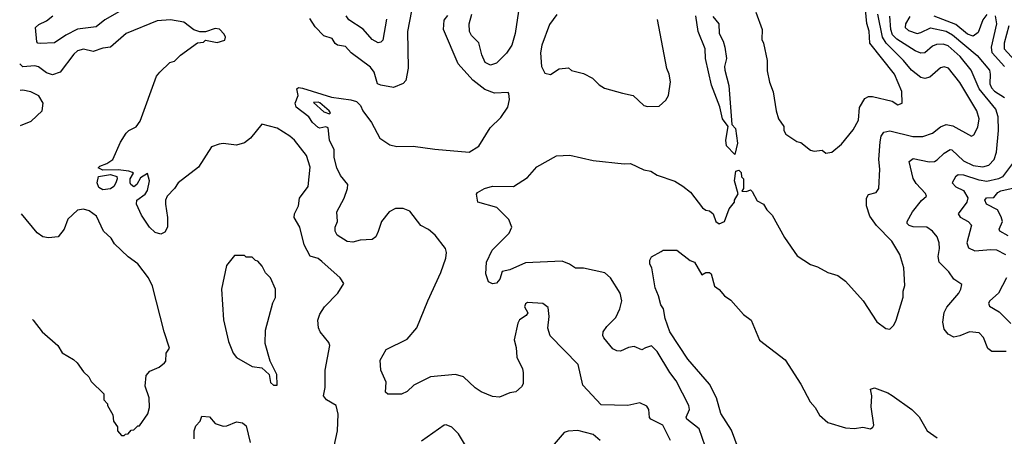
# Model space of a CAD drawing. Extents: x 2239805 to 2396427, y 665731 to 772158.
# Tile 64 of 256: x 2248746 to 2253825, y 708787 to 710936. Entities that reach past the tile are written whole.
import ezdxf

# ---------------------------------------------------------------- set-up
doc = ezdxf.new("R2010")
doc.units = 0

msp = doc.modelspace()

# ---------------------------------------------------------------- linework, layer by layer
at = {"layer": '0CON05XD'}
for points in [[(2250777.1, 711035), (2250745.8, 710875), (2250750, 710685), (2250737.3, 710622.7), (2250725, 710606.2), (2250673.6, 710586.4), (2250608.3, 710598.3), (2250592.5, 710605), (2250574.2, 710665), (2250555, 710691.4), (2250455.4, 710765.4), (2250427.2, 710797.2), (2250385, 710803.8), (2250372.7, 710812.7), (2250358.3, 710838.3), (2250315, 710852.5), (2250269.7, 710899.7), (2250242.7, 710942.7)], [(2251324.4, 711015), (2251302.5, 710865), (2251284, 710804)], [(2252905, 710247.5), (2252935, 710253.3), (2252985.7, 710294.3), (2253045, 710367.5), (2253072.3, 710417.7), (2253077.9, 710482.1), (2253105, 710530), (2253125, 710539.2), (2253145, 710539.2), (2253246, 710516), (2253275, 710497.5), (2253297.5, 710505), (2253296.2, 710565), (2253258.9, 710655), (2253131.4, 710815), (2253127.2, 710877.2), (2253115.6, 710915.6), (2253105.5, 711024.5)], [(2249274, 710985), (2249185, 710935.6), (2249140.6, 710899.4), (2249045, 710886.9), (2248985, 710856.8), (2248925, 710816.9), (2248852.5, 710812.5), (2248840, 710815), (2248835, 710822.5), (2248827.1, 710895), (2248845, 710911.9), (2248885, 710930.6), (2248917.5, 710955)], [(2252104, 708765), (2252062.9, 708845), (2252001.2, 708875), (2251994.2, 708884.2), (2251991.2, 708925), (2251981.7, 708941.7), (2251945, 708960), (2251883.9, 708946.1), (2251745, 708949.2), (2251651.2, 709051.2), (2251627.3, 709157.3), (2251483.3, 709305), (2251470, 709345), (2251476.7, 709405), (2251471.7, 709451.7), (2251445, 709472.5), (2251365, 709476.2), (2251355, 709470), (2251350, 709455), (2251367, 709423), (2251359.3, 709410.7), (2251325, 709387.5), (2251315, 709370), (2251296.7, 709285), (2251307.5, 709245), (2251310, 709195), (2251340, 709135), (2251343.3, 709115), (2251343, 709057), (2251335, 709042.5), (2251305, 709016.7), (2251275, 709011.2), (2251220.7, 708989.3), (2251185, 708991.2), (2251125.8, 709015.8), (2251095, 709036.7), (2251035, 709094.2), (2250995, 709105.8), (2250865, 709094), (2250779.3, 709050.7), (2250745, 709017.5), (2250715, 709003.3), (2250645.8, 709004.2), (2250633.3, 709015), (2250636.1, 709066.1), (2250608.3, 709128.3), (2250605, 709180), (2250636.7, 709235), (2250745, 709288), (2250795, 709346.7), (2250850.8, 709485), (2250918.8, 709631.2), (2250943.8, 709705), (2250948, 709735), (2250943.3, 709755), (2250890, 709825), (2250855, 709853.8), (2250816.2, 709875), (2250757.9, 709947.9), (2250725, 709962), (2250685, 709962), (2250652, 709945), (2250612, 709895), (2250595, 709842.5), (2250584.1, 709815.9), (2250565, 709801.2), (2250502.3, 709797.7), (2250465, 709788.8), (2250435, 709791.2), (2250383.8, 709825), (2250374, 709845), (2250374, 709865), (2250386.2, 709895), (2250382.9, 709945), (2250420, 710015), (2250437.5, 710065), (2250438, 710085), (2250401.3, 710131.3), (2250382, 710172), (2250368.1, 710225), (2250369.2, 710265), (2250344, 710315), (2250337.5, 710377.5), (2250325, 710383.3), (2250295, 710376.7), (2250285, 710380), (2250256.7, 710405), (2250237.5, 710435), (2250172.5, 710485), (2250167.5, 710505), (2250183.3, 710545), (2250175, 710580), (2250185, 710586.7), (2250205, 710583.3), (2250355, 710536), (2250455, 710523.3), (2250483.6, 710513.6), (2250503.6, 710493.6), (2250516.7, 710465), (2250561.2, 710405), (2250603.3, 710325), (2250655, 710290), (2250691.2, 710281.2), (2250775, 710283.1), (2250888.3, 710268.3), (2251065, 710253.3), (2251115, 710283.3), (2251172.7, 710377.3), (2251228.8, 710431.2), (2251263.3, 710485), (2251272.5, 710525), (2251270, 710555), (2251265, 710560), (2251195, 710557.5), (2251145.8, 710575.8), (2251083.3, 710623.3), (2251007.9, 710707.9), (2250932.5, 710885), (2250936.1, 710933.9), (2250955, 710956.7)], [(2250638.9, 710938.9), (2250618.9, 710831.1), (2250609.7, 710820.3), (2250595, 710817.1), (2250565, 710833.1), (2250517.6, 710887.6), (2250444.6, 710934.6), (2250430.6, 710955)], [(2251284, 710804), (2251257.4, 710762.6), (2251205, 710711.4), (2251175, 710701.4), (2251148, 710715), (2251129.4, 710755), (2251115, 710816.2), (2251076, 710855), (2251067.1, 710875), (2251064.4, 710915), (2251079.2, 710965)], [(2252282.5, 708735), (2252250.8, 708825), (2252188, 708875), (2252184.3, 708885), (2252202, 708925), (2252197.5, 708945), (2252133, 709073), (2252100, 709115), (2252035, 709223.8), (2252005, 709253.8), (2251975, 709242.5), (2251955, 709232.5), (2251915, 709249.2), (2251885.9, 709244.1), (2251845, 709226.7), (2251827, 709227), (2251805, 709237.5), (2251758.8, 709295), (2251753.6, 709306.4), (2251756.2, 709325), (2251775, 709353.3), (2251820.9, 709399.1), (2251842.5, 709445), (2251852.9, 709485), (2251844, 709525), (2251794, 709605), (2251765, 709630), (2251655, 709653.8), (2251613.6, 709653.6), (2251582.5, 709675), (2251545, 709690), (2251355, 709681.2), (2251275, 709646.2), (2251235, 709637.5), (2251223.3, 709596.7), (2251205, 709577.5), (2251185, 709573.3), (2251163.6, 709583.6), (2251151.2, 709625), (2251154, 709685), (2251182.7, 709747.3), (2251271.2, 709835), (2251284, 709865), (2251270, 709905), (2251206.8, 709966.8), (2251110, 709995), (2251102.5, 710035), (2251107.5, 710045), (2251144.1, 710065.9), (2251185, 710077.1), (2251293.9, 710076.1), (2251365, 710122.5), (2251413.9, 710176.1), (2251515, 710233.3), (2251583.6, 710236.4), (2251705, 710210), (2251865, 710192), (2251896.1, 710193.9), (2251965, 710161.4), (2252002.5, 710155), (2252035, 710133.8), (2252125, 710103.3), (2252167.3, 710077.3), (2252205.9, 710045.9), (2252267.5, 709965), (2252285, 709953.3), (2252305, 709950), (2252322.5, 709935), (2252337.5, 709895), (2252355, 709883.3), (2252382.5, 709895), (2252405, 709960), (2252432.5, 709995), (2252432.5, 710005), (2252451.7, 710038.3), (2252433.3, 710105), (2252440, 710155), (2252455, 710160), (2252467, 710147), (2252470, 710125), (2252480, 710115), (2252480, 710065), (2252471.7, 710051.7), (2252495, 710050), (2252515, 710057.5), (2252525, 710050), (2252550.7, 710000.7), (2252582.5, 709985), (2252600, 709955), (2252628.3, 709928.3), (2252691.7, 709811.7), (2252757, 709717), (2252825, 709672.5), (2252861.7, 709661.7), (2252915, 709632.5), (2252967, 709617), (2253006.4, 709586.4), (2253097.5, 709485), (2253167, 709377), (2253213, 709343), (2253235, 709340), (2253255, 709360), (2253267.5, 709385), (2253302.5, 709505), (2253302.5, 709535), (2253312.5, 709565), (2253306, 709655), (2253285.8, 709725), (2253245, 709794), (2253165.7, 709875), (2253132, 709922), (2253114.4, 709975), (2253114.2, 710015.8), (2253125, 710033.3), (2253163.3, 710045), (2253177.5, 710065), (2253182.5, 710165), (2253176.9, 710215), (2253184.5, 710305.5), (2253190, 710335), (2253203.8, 710355), (2253235, 710362.5), (2253352.6, 710332.6), (2253405, 710333.3), (2253455, 710350.6), (2253496.3, 710383.7), (2253525, 710394.4), (2253558.6, 710388.6), (2253655.8, 710334.2), (2253667.3, 710342.7), (2253689.1, 710380.9), (2253695.6, 710424.4), (2253683.5, 710465), (2253595, 710612.5), (2253536.2, 710686.2), (2253515, 710692.5), (2253495, 710687.5), (2253440.6, 710639.4), (2253415, 710632.2), (2253395, 710637.8), (2253345.6, 710675), (2253305.7, 710725.7), (2253215.2, 710815.2), (2253196.1, 710846.1), (2253171.9, 710965)], [(2251517, 710963), (2251478.3, 710911.7), (2251438.8, 710805), (2251433.3, 710765), (2251437.5, 710695), (2251455, 710660), (2251485, 710652.5), (2251528.3, 710681.7), (2251577, 710687), (2251593, 710673), (2251655, 710657.5), (2251700, 710635), (2251735, 710600), (2251763, 710583), (2251855, 710557.5), (2251910, 710545), (2251965, 710492.5), (2251985, 710487.5)], [(2252435, 710240), (2252392, 710285), (2252388, 710315), (2252400, 710385), (2252371.2, 710425), (2252357, 710487), (2252315, 710597.5), (2252284.2, 710735), (2252282, 710785), (2252245.8, 710875), (2252234.3, 710955)], [(2252543.8, 710975), (2252576.7, 710885), (2252573.6, 710833.6), (2252582.5, 710815), (2252601.2, 710725), (2252601.7, 710671.7), (2252613.6, 710613.6), (2252633, 710563), (2252647.5, 710465), (2252660, 710425), (2252687.5, 710385), (2252687.5, 710365), (2252697.5, 710345), (2252755, 710307.5), (2252775, 710302.5), (2252825, 710262.5), (2252845, 710257.5), (2252885, 710262.5), (2252905, 710247.5)], [(2253835, 709224), (2253760, 709225), (2253739.5, 709239.5), (2253717, 709297), (2253695, 709320), (2253645, 709325.8), (2253595, 709304.2), (2253565, 709298), (2253535, 709313.8), (2253515, 709340), (2253507.5, 709375), (2253514, 709425), (2253527.7, 709452.3), (2253590, 709525), (2253601.2, 709545), (2253605, 709570), (2253565, 709596.7), (2253538, 709635), (2253489.2, 709685), (2253483.8, 709715), (2253491.2, 709755), (2253488.8, 709785), (2253478.8, 709815), (2253454, 709845), (2253425, 709865.6), (2253355, 709868), (2253334.3, 709874.3), (2253323.8, 709885), (2253323.8, 709895), (2253352, 709945), (2253397.3, 710002.7), (2253423.3, 710025), (2253418.8, 710038.8), (2253370.7, 710090.7), (2253355, 710116.7), (2253334, 710205), (2253355, 710220), (2253437.3, 710202.7), (2253465, 710204.2), (2253477.9, 710212.1), (2253515, 710247.5), (2253545.8, 710265.8), (2253555, 710264), (2253615, 710208.5), (2253665, 710183.8), (2253715, 710177.3), (2253745, 710185.6), (2253773.3, 710215), (2253785, 710252.5), (2253794.5, 710365), (2253793.8, 710435), (2253780.5, 710475), (2253695, 710579.4), (2253654.5, 710675), (2253596.8, 710746.8), (2253535, 710800.5), (2253509.5, 710809.5), (2253475, 710807.9), (2253455, 710800), (2253415, 710765.6), (2253395, 710763.3), (2253365, 710774.5), (2253270.9, 710835), (2253248.6, 710858.6), (2253240.3, 710885), (2253235.3, 710954.7)], [(2253735, 710963.1), (2253714.5, 710935), (2253690.9, 710869.1), (2253665, 710850.4), (2253635, 710860.4), (2253575, 710911.4), (2253463.6, 710953.6)], [(2253825.4, 710695), (2253762.3, 710765), (2253759.7, 710795), (2253786.1, 710915), (2253780, 710955)], [(2250367.5, 708735), (2250386, 708815), (2250388.3, 708901.7), (2250378, 708945), (2250329.2, 708975), (2250314, 708995), (2250321.2, 709038.8), (2250322.7, 709127.3), (2250346.2, 709255), (2250340.7, 709270.7), (2250296.4, 709326.4), (2250287, 709347), (2250283.3, 709385), (2250295, 709417.5), (2250318.8, 709455), (2250386.7, 709525), (2250417.5, 709575), (2250400, 709605), (2250305, 709688.8), (2250285, 709703.3), (2250245, 709716.7), (2250214, 709775), (2250192, 709865), (2250161.2, 709915), (2250164.2, 709935), (2250183.8, 709975), (2250188.8, 710015), (2250233.8, 710075), (2250244.2, 710175), (2250226, 710235), (2250163.8, 710315), (2250140, 710335), (2250075, 710376.7), (2249995, 710396.7), (2249936.7, 710325), (2249905, 710301.2), (2249865, 710288.8), (2249795, 710298), (2249775.7, 710294.3), (2249735, 710280), (2249668, 710175), (2249563.8, 710095), (2249545.5, 710064.5), (2249507.5, 710025), (2249499.2, 710005), (2249499.2, 709985), (2249509.2, 709915), (2249508, 709865), (2249495, 709840), (2249475, 709830), (2249445, 709837.5), (2249416.7, 709865), (2249375, 709926.7), (2249348, 709985), (2249351.2, 710005), (2249394.3, 710035), (2249405.9, 710054.1), (2249415.4, 710105), (2249405, 710142.5), (2249370, 710120), (2249350, 710085), (2249335, 710074.3), (2249318.8, 710085), (2249316.7, 710095), (2249316.7, 710115), (2249332.5, 710145), (2249327.7, 710147.7), (2249310, 710155), (2249255, 710160.8), (2249175, 710160), (2249151.7, 710171.7), (2249159.3, 710180.7), (2249195.9, 710194.1), (2249227.5, 710215), (2249266.7, 710303.3), (2249295, 710350), (2249310, 710365), (2249346.4, 710383.6), (2249368.3, 710411.7), (2249452.5, 710645), (2249470, 710665), (2249520, 710715), (2249545, 710722.5), (2249575, 710752.5), (2249663, 710817), (2249695, 710820), (2249705, 710830), (2249765, 710817.5), (2249805, 710830), (2249807.5, 710845), (2249801.7, 710861.7), (2249777, 710887), (2249755, 710890), (2249705, 710872.5), (2249675, 710872.5), (2249645, 710883.3), (2249592.7, 710922.7), (2249525, 710935.7), (2249455, 710930), (2249295, 710864), (2249215, 710794), (2249175, 710789.4), (2249125, 710771.1), (2249075, 710784.4), (2249045, 710775.6), (2249025, 710758), (2248955.8, 710665), (2248915, 710652.2), (2248885, 710661.9), (2248843.2, 710693.2), (2248825, 710697.5), (2248763.2, 710693.2), (2248746.3, 710708.1)], [(2251985, 710487.5), (2252045, 710490), (2252079.3, 710520.7), (2252092.5, 710545), (2252102.5, 710615), (2252096.7, 710655), (2252083.6, 710683.6), (2252036.4, 710936.4)], [(2252321.7, 710951.7), (2252353.3, 710915), (2252353.8, 710865), (2252375.6, 710825.6), (2252384, 710795), (2252392.5, 710735), (2252382, 710695), (2252382.9, 710675), (2252403.6, 710596.4), (2252420, 710395), (2252438.8, 710375), (2252448.8, 710298.8), (2252435, 710240)], [(2253338, 710952), (2253315.6, 710915), (2253314.4, 710895), (2253330.7, 710880.7), (2253375, 710865.4), (2253395, 710869.1), (2253445, 710893.8), (2253525, 710875.9), (2253557.7, 710857.7), (2253685, 710751.1), (2253747.8, 710675), (2253752.7, 710655), (2253750, 710605), (2253758.2, 710585), (2253775, 710566.9), (2253826.5, 710535)], [(2253848.2, 710905), (2253823.4, 710815), (2253824.6, 710785), (2253878.7, 710725)], [(2248750.5, 710390.1), (2248805, 710412.5), (2248862.5, 710465), (2248867.5, 710505), (2248845, 710542.5), (2248803.9, 710563.9), (2248761.7, 710571.7), (2248748.1, 710570.8)], [(2250345, 710450), (2250350, 710455), (2250342.5, 710465), (2250295, 710506.2), (2250285, 710511.2), (2250261.7, 710508.3), (2250315, 710460), (2250345, 710450)], [(2253882.9, 710215), (2253815.3, 710124.7), (2253795.3, 710114.7), (2253735, 710101.6), (2253695, 710107.8), (2253615.5, 710134.5), (2253587.5, 710135), (2253572.5, 710125), (2253556.2, 710095), (2253575, 710074.4), (2253615, 710054.3), (2253636.1, 710016.1), (2253631.8, 709995), (2253587.1, 709935), (2253597.6, 709917.6), (2253638.8, 709895), (2253655.7, 709875.7), (2253630.8, 709785), (2253639.7, 709759.7), (2253673, 709743), (2253755, 709751.1), (2253785, 709748.1), (2253831.2, 709725)], [(2249175, 710058.4), (2249155, 710069.5), (2249145.5, 710095), (2249153.3, 710126.7), (2249215, 710137.5), (2249246.8, 710126.8), (2249249.4, 710115), (2249242.3, 710095), (2249231.1, 710075), (2249215, 710062.6), (2249175, 710058.4)], [(2253845, 709821.5), (2253802, 709845), (2253799.2, 709855), (2253816, 709895), (2253809.5, 709919.5), (2253789.2, 709955), (2253732.5, 709985), (2253724.3, 710005), (2253733.7, 710016.3), (2253770.5, 710019.5), (2253791.5, 710045), (2253806.7, 710053.3), (2253906, 710075)], [(2248812.1, 709390), (2248815.9, 709385.9), (2248862.5, 709325), (2248942.5, 709255), (2248965, 709217.5), (2249023.6, 709183.6), (2249042.5, 709165), (2249075, 709120), (2249103, 709093), (2249115, 709070), (2249180, 709005), (2249180, 708975), (2249200, 708955), (2249200, 708945), (2249227, 708897), (2249230, 708865), (2249250, 708835), (2249250, 708815), (2249271.7, 708791.7), (2249285, 708790), (2249291.7, 708798.3), (2249305, 708800), (2249321.7, 708818.3), (2249335, 708820), (2249355, 708840), (2249365, 708840), (2249407, 708903), (2249416.7, 708935), (2249413.3, 708985), (2249392.9, 709045), (2249399.5, 709100.5), (2249417.7, 709122.3), (2249465, 709144), (2249493.9, 709166.1), (2249500, 709175), (2249502.5, 709215), (2249518.3, 709241.7), (2249491.2, 709325), (2249431.2, 709561.2), (2249411.2, 709605), (2249355.9, 709675.9), (2249305, 709713.3), (2249235, 709780), (2249218.1, 709808.1), (2249178, 709845), (2249141.7, 709921.7), (2249105, 709949.2), (2249075, 709958.6), (2249045, 709954), (2248995, 709906.2), (2248975.6, 709855), (2248945, 709816), (2248895, 709810.8), (2248865, 709816), (2248835.6, 709835.6), (2248756.4, 709934.5)], [(2252452.5, 708725), (2252417.9, 708817.9), (2252362, 708905), (2252340.8, 708985), (2252304, 709055), (2252192.5, 709185), (2252100, 709325), (2252076.2, 709395), (2252066.7, 709445), (2252052.5, 709465), (2252041.7, 709511.7), (2252023.3, 709553.3), (2252007.5, 709655), (2251996.7, 709675), (2251996.7, 709695), (2252005, 709712.5), (2252055, 709740), (2252065, 709747.5), (2252135, 709746.7), (2252203.9, 709693.9), (2252226.7, 709685), (2252265, 709620), (2252285, 709632.5), (2252305, 709632.5), (2252312.5, 709625), (2252330.7, 709560.7), (2252355, 709543.3), (2252381.2, 709511.2), (2252415, 709488.8), (2252480, 709415), (2252520, 709385), (2252562.2, 709282.2), (2252695, 709181.2), (2252775, 709056), (2252823.7, 708963.7), (2252849.2, 708935), (2252872, 708895), (2252915, 708858), (2253005, 708830), (2253052.3, 708827.7), (2253095, 708833.8), (2253135, 708826), (2253147, 708833), (2253152, 708845), (2253138.3, 708938.3), (2253141.2, 708995), (2253135, 709030), (2253155, 709036.7), (2253225, 709011.2), (2253247, 708997), (2253347.5, 708925), (2253385, 708887.5), (2253426.7, 708815), (2253479.3, 708779.3)], [(2250075, 709050), (2250072.5, 709105), (2250037.5, 709175), (2250013.3, 709265), (2250014, 709335), (2250052.5, 709475), (2250066.4, 709503.6), (2250066.4, 709546.4), (2250040, 709605), (2250015, 709630), (2249997.5, 709665), (2249975, 709690), (2249963, 709693), (2249945, 709710), (2249915, 709710), (2249905, 709720), (2249855, 709720), (2249813, 709667), (2249787.5, 709545), (2249798.3, 709388.3), (2249822.5, 709275), (2249847.5, 709215), (2249865, 709192.5), (2249945, 709147.5), (2249995, 709140), (2250032.5, 709105), (2250040, 709065), (2250055, 709050), (2250075, 709050)], [(2253836.7, 709605), (2253795, 709525.8), (2253750, 709485), (2253744.2, 709474.2), (2253748.6, 709458.6), (2253798.5, 709428.5), (2253859.1, 709369.1)], [(2249645.9, 708774.1), (2249645.8, 708815), (2249655, 708840), (2249677.5, 708865), (2249685, 708890), (2249725, 708887.5), (2249755, 708853.3), (2249795, 708838.8), (2249815, 708840), (2249865, 708861.2), (2249895, 708856), (2249915, 708840), (2249935.8, 708755)], [(2251050.5, 708730.5), (2251008.8, 708798.8), (2250975, 708833.3), (2250946.4, 708846.4), (2250935, 708843.8), (2250818.3, 708761.7)], [(2251740, 708765), (2251705, 708796), (2251625, 708816), (2251575, 708813.8), (2251554.2, 708805.8), (2251461.7, 708698.3)]]:
    msp.add_lwpolyline(points, dxfattribs=at)

doc.saveas('drawing.dxf')
